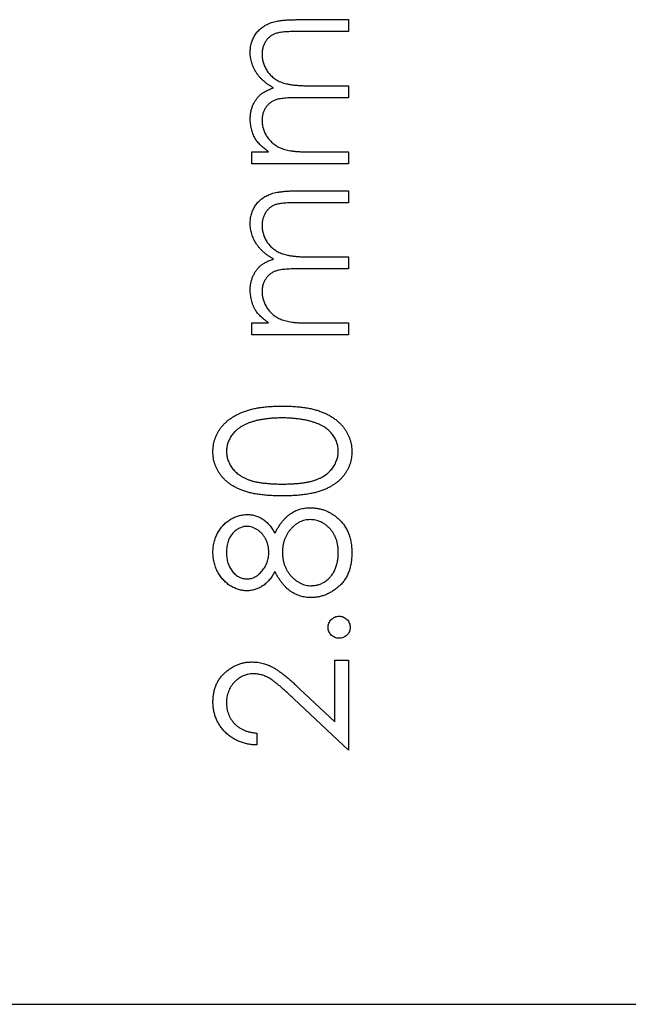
# Model space of a CAD drawing. Header units: millimetres. Extents: x 1 to 327, y 0 to 446.
# Tile 4 of 14: x 230.61 to 237.93, y 416.15 to 427.97. Entities that reach past the tile are written whole.
import ezdxf

# ---------------------------------------------------------------- set-up
doc = ezdxf.new("R2010")
doc.units = ezdxf.units.MM

msp = doc.modelspace()

# ---------------------------------------------------------------- linework, layer by layer
at = {"color": 7, "linetype": 'Continuous', "lineweight": 25}
for p, q in [((233.934, 427.974), (234.563, 427.974)), ((234.563, 427.974), (234.563, 427.831)), ((234.563, 427.831), (233.934, 427.831)), ((234.111, 427.18), (234.563, 427.18)), ((234.563, 427.18), (234.563, 427.037)), ((234.563, 427.037), (233.973, 427.037)), ((233.403, 426.386), (233.604, 426.386)), ((233.403, 426.244), (233.403, 426.386)), ((234.075, 426.386), (234.563, 426.386)), ((234.563, 426.386), (234.563, 426.244)), ((234.563, 426.244), (233.403, 426.244)), ((233.934, 425.918), (234.563, 425.918)), ((234.563, 425.918), (234.563, 425.776)), ((234.563, 425.776), (233.934, 425.776)), ((234.111, 425.124), (234.563, 425.124)), ((234.563, 425.124), (234.563, 424.982)), ((234.563, 424.982), (233.973, 424.982)), ((233.403, 424.331), (233.604, 424.331)), ((233.403, 424.188), (233.403, 424.331)), ((234.075, 424.331), (234.563, 424.331)), ((234.563, 424.331), (234.563, 424.188)), ((234.563, 424.188), (233.403, 424.188)), ((234.4, 420.28), (234.563, 420.28)), ((234.4, 419.542), (234.4, 420.28)), ((234.563, 420.28), (234.563, 419.202)), ((233.976, 419.939), (234.4, 419.542)), ((234.563, 419.202), (233.906, 419.817)), ((233.464, 419.405), (233.464, 419.263)), ((201.363, 416.149), (259.863, 416.149))]:
    msp.add_line(p, q, dxfattribs=at)
for points, knots in [([(233.382, 427.581), (233.383, 427.6), (233.384, 427.638), (233.396, 427.694), (233.415, 427.746), (233.441, 427.793), (233.474, 427.836), (233.514, 427.874), (233.56, 427.905), (233.602, 427.926), (233.64, 427.94), (233.672, 427.949), (233.708, 427.957), (233.747, 427.963), (233.789, 427.968), (233.834, 427.971), (233.883, 427.973), (233.917, 427.974), (233.934, 427.974)], [0, 0, 0, 0, 0.075587, 0.1479311, 0.218604, 0.2892613, 0.3594989, 0.4294664, 0.5005778, 0.5741236, 0.6136328, 0.6568309, 0.7040406, 0.7549951, 0.8097502, 0.868863, 0.932401, 1, 1, 1, 1]), ([(233.934, 427.831), (233.919, 427.831), (233.89, 427.831), (233.849, 427.83), (233.812, 427.828), (233.778, 427.825), (233.748, 427.821), (233.722, 427.816), (233.699, 427.811), (233.673, 427.803), (233.645, 427.789), (233.615, 427.768), (233.589, 427.742), (233.566, 427.712), (233.548, 427.678), (233.534, 427.64), (233.526, 427.599), (233.525, 427.571), (233.525, 427.556)], [0, 0, 0, 0, 0.078335, 0.150549, 0.21613, 0.275653, 0.329231, 0.376424, 0.417817, 0.453205, 0.517771, 0.581257, 0.645356, 0.712052, 0.780151, 0.850233, 0.922656, 1, 1, 1, 1]), ([(233.662, 427.155), (233.651, 427.162), (233.629, 427.174), (233.598, 427.194), (233.569, 427.216), (233.542, 427.239), (233.516, 427.263), (233.493, 427.287), (233.472, 427.313), (233.447, 427.35), (233.421, 427.397), (233.399, 427.456), (233.385, 427.518), (233.383, 427.56), (233.382, 427.581)], [0, 0, 0, 0, 0.071752, 0.141198, 0.209075, 0.274786, 0.339417, 0.402802, 0.465256, 0.527135, 0.647693, 0.765607, 0.881638, 1, 1, 1, 1]), ([(233.525, 427.556), (233.526, 427.538), (233.527, 427.503), (233.539, 427.45), (233.56, 427.401), (233.587, 427.354), (233.621, 427.312), (233.662, 427.275), (233.707, 427.245), (233.75, 427.224), (233.788, 427.211), (233.821, 427.203), (233.859, 427.196), (233.901, 427.19), (233.947, 427.186), (233.998, 427.182), (234.053, 427.18), (234.092, 427.18), (234.111, 427.18)], [0, 0, 0, 0, 0.068196, 0.134661, 0.201978, 0.270704, 0.339948, 0.408014, 0.476753, 0.547294, 0.585593, 0.628823, 0.677117, 0.731171, 0.789782, 0.854308, 0.924356, 1, 1, 1, 1]), ([(233.382, 426.786), (233.383, 426.8), (233.384, 426.828), (233.39, 426.869), (233.4, 426.909), (233.415, 426.947), (233.433, 426.983), (233.454, 427.017), (233.477, 427.046), (233.504, 427.073), (233.535, 427.096), (233.572, 427.118), (233.615, 427.138), (233.646, 427.15), (233.662, 427.155)], [0, 0, 0, 0, 0.084144, 0.166517, 0.248813, 0.331216, 0.412919, 0.490449, 0.566104, 0.639474, 0.716245, 0.802162, 0.895843, 1, 1, 1, 1]), ([(233.973, 427.037), (233.956, 427.037), (233.924, 427.037), (233.878, 427.036), (233.836, 427.034), (233.799, 427.031), (233.766, 427.027), (233.736, 427.023), (233.711, 427.018), (233.684, 427.009), (233.654, 426.996), (233.621, 426.975), (233.593, 426.949), (233.569, 426.919), (233.549, 426.884), (233.535, 426.846), (233.526, 426.805), (233.525, 426.776), (233.525, 426.761)], [0, 0, 0, 0, 0.082518, 0.158756, 0.227705, 0.289904, 0.345449, 0.39384, 0.436311, 0.472055, 0.536307, 0.598992, 0.661853, 0.726534, 0.791985, 0.858668, 0.927316, 1, 1, 1, 1]), ([(233.441, 426.547), (233.432, 426.566), (233.414, 426.604), (233.396, 426.663), (233.385, 426.724), (233.383, 426.765), (233.382, 426.786)], [0, 0, 0, 0, 0.253734, 0.503035, 0.750014, 1, 1, 1, 1]), ([(233.525, 426.761), (233.525, 426.744), (233.527, 426.71), (233.539, 426.659), (233.559, 426.611), (233.586, 426.564), (233.619, 426.522), (233.659, 426.485), (233.704, 426.453), (233.745, 426.433), (233.782, 426.419), (233.814, 426.41), (233.849, 426.403), (233.887, 426.397), (233.929, 426.392), (233.975, 426.389), (234.023, 426.386), (234.057, 426.386), (234.075, 426.386)], [0, 0, 0, 0, 0.068675, 0.136867, 0.206109, 0.27753, 0.349762, 0.421239, 0.492897, 0.566632, 0.606219, 0.649714, 0.697312, 0.749093, 0.804886, 0.865489, 0.930239, 1, 1, 1, 1]), ([(233.604, 426.386), (233.587, 426.399), (233.553, 426.424), (233.508, 426.464), (233.471, 426.504), (233.451, 426.533), (233.441, 426.547)], [0, 0, 0, 0, 0.283595, 0.543395, 0.780646, 1, 1, 1, 1]), ([(233.382, 425.525), (233.383, 425.545), (233.384, 425.583), (233.396, 425.638), (233.415, 425.69), (233.441, 425.738), (233.474, 425.781), (233.514, 425.819), (233.56, 425.85), (233.602, 425.871), (233.64, 425.885), (233.672, 425.893), (233.708, 425.901), (233.747, 425.907), (233.789, 425.912), (233.834, 425.915), (233.883, 425.918), (233.917, 425.918), (233.934, 425.918)], [0, 0, 0, 0, 0.075587, 0.1479311, 0.218604, 0.2892613, 0.3594989, 0.4294664, 0.5005778, 0.5741236, 0.6136328, 0.6568309, 0.7040406, 0.7549951, 0.8097502, 0.868863, 0.932401, 1, 1, 1, 1]), ([(233.934, 425.776), (233.919, 425.776), (233.89, 425.775), (233.849, 425.774), (233.812, 425.772), (233.778, 425.769), (233.748, 425.766), (233.722, 425.761), (233.699, 425.756), (233.673, 425.747), (233.645, 425.734), (233.615, 425.713), (233.589, 425.687), (233.566, 425.657), (233.548, 425.622), (233.534, 425.585), (233.526, 425.544), (233.525, 425.515), (233.525, 425.5)], [0, 0, 0, 0, 0.078335, 0.150549, 0.21613, 0.275653, 0.329231, 0.376424, 0.417817, 0.453205, 0.517771, 0.581257, 0.645356, 0.712052, 0.780151, 0.850233, 0.922656, 1, 1, 1, 1]), ([(233.662, 425.1), (233.651, 425.106), (233.629, 425.118), (233.598, 425.139), (233.569, 425.16), (233.542, 425.183), (233.516, 425.207), (233.493, 425.232), (233.472, 425.258), (233.447, 425.294), (233.421, 425.341), (233.399, 425.401), (233.385, 425.462), (233.383, 425.504), (233.382, 425.525)], [0, 0, 0, 0, 0.071752, 0.141198, 0.209075, 0.274786, 0.339417, 0.402802, 0.465256, 0.527135, 0.647693, 0.765607, 0.881638, 1, 1, 1, 1]), ([(233.525, 425.5), (233.526, 425.482), (233.527, 425.447), (233.539, 425.395), (233.56, 425.345), (233.587, 425.299), (233.621, 425.256), (233.662, 425.219), (233.707, 425.189), (233.75, 425.169), (233.788, 425.156), (233.821, 425.147), (233.859, 425.14), (233.901, 425.134), (233.947, 425.13), (233.998, 425.126), (234.053, 425.125), (234.092, 425.124), (234.111, 425.124)], [0, 0, 0, 0, 0.068196, 0.134661, 0.201978, 0.270704, 0.339948, 0.408014, 0.476753, 0.547294, 0.585593, 0.628823, 0.677117, 0.731171, 0.789782, 0.854308, 0.924356, 1, 1, 1, 1]), ([(233.382, 424.731), (233.383, 424.745), (233.384, 424.772), (233.39, 424.813), (233.4, 424.853), (233.415, 424.892), (233.433, 424.928), (233.454, 424.961), (233.477, 424.991), (233.504, 425.017), (233.535, 425.041), (233.572, 425.062), (233.615, 425.083), (233.646, 425.094), (233.662, 425.1)], [0, 0, 0, 0, 0.084144, 0.166517, 0.248813, 0.331216, 0.412919, 0.490449, 0.566104, 0.639474, 0.716245, 0.802162, 0.895843, 1, 1, 1, 1]), ([(233.973, 424.982), (233.956, 424.982), (233.924, 424.982), (233.878, 424.98), (233.836, 424.978), (233.799, 424.976), (233.766, 424.972), (233.736, 424.967), (233.711, 424.962), (233.684, 424.954), (233.654, 424.941), (233.621, 424.92), (233.593, 424.893), (233.569, 424.863), (233.549, 424.828), (233.535, 424.79), (233.526, 424.749), (233.525, 424.72), (233.525, 424.706)], [0, 0, 0, 0, 0.082518, 0.158756, 0.227705, 0.289904, 0.345449, 0.39384, 0.436311, 0.472055, 0.536307, 0.598992, 0.661853, 0.726534, 0.791985, 0.858668, 0.927316, 1, 1, 1, 1]), ([(233.441, 424.491), (233.432, 424.51), (233.414, 424.548), (233.396, 424.608), (233.385, 424.669), (233.383, 424.71), (233.382, 424.731)], [0, 0, 0, 0, 0.253734, 0.503035, 0.750014, 1, 1, 1, 1]), ([(233.525, 424.706), (233.525, 424.689), (233.527, 424.654), (233.539, 424.604), (233.559, 424.555), (233.586, 424.509), (233.619, 424.466), (233.659, 424.429), (233.704, 424.398), (233.745, 424.377), (233.782, 424.364), (233.814, 424.355), (233.849, 424.347), (233.887, 424.341), (233.929, 424.336), (233.975, 424.333), (234.023, 424.331), (234.057, 424.331), (234.075, 424.331)], [0, 0, 0, 0, 0.068675, 0.136867, 0.206109, 0.27753, 0.349762, 0.421239, 0.492897, 0.566632, 0.606219, 0.649714, 0.697312, 0.749093, 0.804886, 0.865489, 0.930239, 1, 1, 1, 1]), ([(233.604, 424.331), (233.587, 424.343), (233.553, 424.368), (233.508, 424.408), (233.471, 424.449), (233.451, 424.477), (233.441, 424.491)], [0, 0, 0, 0, 0.283595, 0.543395, 0.780646, 1, 1, 1, 1]), ([(232.935, 422.785), (232.935, 422.798), (232.935, 422.823), (232.94, 422.86), (232.946, 422.896), (232.956, 422.932), (232.969, 422.966), (232.985, 423), (233.002, 423.033), (233.023, 423.064), (233.047, 423.094), (233.074, 423.123), (233.103, 423.151), (233.135, 423.176), (233.17, 423.2), (233.207, 423.222), (233.248, 423.242), (233.291, 423.262), (233.338, 423.278), (233.388, 423.293), (233.443, 423.306), (233.501, 423.316), (233.563, 423.324), (233.628, 423.329), (233.698, 423.332), (233.745, 423.333), (233.77, 423.333)], [0, 0, 0, 0, 0.033788, 0.067226, 0.099841, 0.132545, 0.16513, 0.198011, 0.23128, 0.265044, 0.299216, 0.334359, 0.369695, 0.406258, 0.443804, 0.482982, 0.523085, 0.565267, 0.609343, 0.656393, 0.705887, 0.758326, 0.813833, 0.872795, 0.934723, 1, 1, 1, 1]), ([(233.77, 423.333), (233.794, 423.333), (233.841, 423.332), (233.911, 423.329), (233.976, 423.323), (234.037, 423.316), (234.095, 423.306), (234.149, 423.294), (234.199, 423.279), (234.245, 423.262), (234.289, 423.244), (234.329, 423.223), (234.366, 423.201), (234.401, 423.178), (234.433, 423.152), (234.463, 423.124), (234.49, 423.096), (234.513, 423.065), (234.535, 423.033), (234.553, 423), (234.569, 422.967), (234.581, 422.932), (234.591, 422.897), (234.598, 422.86), (234.603, 422.823), (234.603, 422.798), (234.603, 422.785)], [0, 0, 0, 0, 0.065069, 0.127067, 0.185532, 0.240785, 0.293004, 0.342556, 0.388955, 0.432815, 0.474671, 0.514821, 0.553655, 0.591479, 0.627861, 0.663639, 0.698823, 0.733433, 0.76763, 0.801074, 0.83425, 0.86697, 0.899712, 0.932696, 0.966173, 1, 1, 1, 1]), ([(233.769, 423.191), (233.75, 423.191), (233.713, 423.19), (233.658, 423.188), (233.606, 423.183), (233.557, 423.178), (233.51, 423.17), (233.466, 423.162), (233.425, 423.15), (233.386, 423.138), (233.349, 423.124), (233.316, 423.109), (233.285, 423.092), (233.256, 423.074), (233.23, 423.055), (233.206, 423.034), (233.185, 423.013), (233.16, 422.983), (233.136, 422.943), (233.113, 422.893), (233.1, 422.842), (233.098, 422.807), (233.097, 422.79)], [0, 0, 0, 0, 0.0656742, 0.1284727, 0.188155, 0.24508, 0.2994164, 0.3507855, 0.399899, 0.446624, 0.4912021, 0.5333194, 0.5737915, 0.6124609, 0.6495278, 0.6854588, 0.7202839, 0.7540122, 0.819093, 0.8805062, 0.9403177, 1, 1, 1, 1]), ([(234.168, 423.131), (234.154, 423.135), (234.125, 423.145), (234.081, 423.158), (234.034, 423.168), (233.985, 423.176), (233.934, 423.182), (233.881, 423.187), (233.826, 423.19), (233.788, 423.191), (233.769, 423.191)], [0, 0, 0, 0, 0.110588, 0.224542, 0.342503, 0.464324, 0.590756, 0.722227, 0.858843, 1, 1, 1, 1]), ([(234.441, 422.79), (234.44, 422.808), (234.438, 422.843), (234.425, 422.894), (234.403, 422.944), (234.379, 422.983), (234.355, 423.013), (234.335, 423.034), (234.312, 423.053), (234.287, 423.072), (234.261, 423.089), (234.232, 423.104), (234.201, 423.119), (234.179, 423.127), (234.168, 423.131)], [0, 0, 0, 0, 0.112802, 0.225203, 0.339663, 0.459731, 0.521784, 0.583969, 0.64821, 0.71391, 0.781027, 0.851466, 0.924059, 1, 1, 1, 1]), ([(233.77, 422.255), (233.744, 422.255), (233.695, 422.255), (233.623, 422.258), (233.555, 422.264), (233.492, 422.271), (233.433, 422.28), (233.379, 422.292), (233.33, 422.305), (233.284, 422.321), (233.242, 422.339), (233.203, 422.358), (233.166, 422.379), (233.132, 422.402), (233.101, 422.427), (233.072, 422.453), (233.046, 422.481), (233.023, 422.511), (233.002, 422.542), (232.984, 422.574), (232.969, 422.607), (232.956, 422.641), (232.946, 422.676), (232.939, 422.712), (232.935, 422.748), (232.935, 422.773), (232.935, 422.785)], [0, 0, 0, 0, 0.06859, 0.133236, 0.194298, 0.251261, 0.304491, 0.354209, 0.400451, 0.443378, 0.483979, 0.523213, 0.561001, 0.597856, 0.633471, 0.668265, 0.702638, 0.736825, 0.77043, 0.803572, 0.835925, 0.86847, 0.900854, 0.933471, 0.96626, 1, 1, 1, 1]), ([(233.097, 422.79), (233.098, 422.773), (233.1, 422.737), (233.113, 422.686), (233.135, 422.636), (233.16, 422.596), (233.184, 422.566), (233.205, 422.545), (233.227, 422.524), (233.252, 422.506), (233.279, 422.489), (233.307, 422.473), (233.338, 422.459), (233.371, 422.445), (233.407, 422.434), (233.447, 422.424), (233.491, 422.415), (233.539, 422.409), (233.591, 422.404), (233.646, 422.4), (233.706, 422.397), (233.748, 422.397), (233.769, 422.397)], [0, 0, 0, 0, 0.060377, 0.120865, 0.182579, 0.247626, 0.281336, 0.315119, 0.349457, 0.384606, 0.421016, 0.458237, 0.496894, 0.537315, 0.58021, 0.627167, 0.678438, 0.734024, 0.793778, 0.857736, 0.926709, 1, 1, 1, 1]), ([(233.769, 422.397), (233.79, 422.397), (233.831, 422.397), (233.891, 422.4), (233.947, 422.404), (233.999, 422.408), (234.046, 422.416), (234.09, 422.424), (234.13, 422.433), (234.166, 422.445), (234.199, 422.458), (234.23, 422.473), (234.258, 422.488), (234.285, 422.505), (234.31, 422.524), (234.332, 422.544), (234.353, 422.566), (234.377, 422.596), (234.402, 422.636), (234.424, 422.686), (234.438, 422.738), (234.44, 422.773), (234.441, 422.79)], [0, 0, 0, 0, 0.0729549, 0.1415912, 0.2055735, 0.2653145, 0.3206133, 0.3714769, 0.4184527, 0.4613639, 0.5018009, 0.5404737, 0.5778519, 0.6142764, 0.6496597, 0.6842827, 0.718344, 0.7520677, 0.8176428, 0.8797157, 0.9399624, 1, 1, 1, 1]), ([(234.603, 422.785), (234.603, 422.773), (234.603, 422.748), (234.599, 422.712), (234.592, 422.676), (234.582, 422.641), (234.57, 422.608), (234.554, 422.575), (234.537, 422.543), (234.516, 422.512), (234.493, 422.482), (234.467, 422.454), (234.438, 422.428), (234.407, 422.404), (234.373, 422.381), (234.336, 422.359), (234.297, 422.34), (234.254, 422.322), (234.208, 422.306), (234.159, 422.292), (234.104, 422.281), (234.046, 422.271), (233.983, 422.264), (233.915, 422.258), (233.844, 422.255), (233.795, 422.255), (233.77, 422.255)], [0, 0, 0, 0, 0.033789, 0.066625, 0.099289, 0.131367, 0.163592, 0.196113, 0.228912, 0.26217, 0.296004, 0.330232, 0.365076, 0.400968, 0.437877, 0.475966, 0.51564, 0.556675, 0.600028, 0.64669, 0.696419, 0.749772, 0.80685, 0.86743, 0.931884, 1, 1, 1, 1]), ([(233.678, 421.805), (233.685, 421.818), (233.698, 421.844), (233.72, 421.88), (233.742, 421.913), (233.765, 421.943), (233.788, 421.971), (233.812, 421.997), (233.837, 422.019), (233.863, 422.039), (233.89, 422.056), (233.917, 422.071), (233.946, 422.084), (233.975, 422.094), (234.005, 422.102), (234.036, 422.108), (234.068, 422.111), (234.089, 422.112), (234.1, 422.112)], [0, 0, 0, 0, 0.079515, 0.15508, 0.226871, 0.295896, 0.362033, 0.425089, 0.485374, 0.544048, 0.601006, 0.657885, 0.714011, 0.769498, 0.826152, 0.8829, 0.940709, 1, 1, 1, 1]), ([(234.1, 422.112), (234.116, 422.112), (234.146, 422.111), (234.191, 422.105), (234.234, 422.096), (234.276, 422.083), (234.317, 422.066), (234.356, 422.045), (234.394, 422.021), (234.417, 422.002), (234.429, 421.992)], [0, 0, 0, 0, 0.128154, 0.253665, 0.377314, 0.500218, 0.62293, 0.745847, 0.871399, 1, 1, 1, 1]), ([(232.935, 421.58), (232.935, 421.6), (232.936, 421.64), (232.947, 421.699), (232.965, 421.755), (232.99, 421.808), (233.02, 421.857), (233.056, 421.901), (233.097, 421.94), (233.143, 421.972), (233.191, 421.998), (233.242, 422.017), (233.294, 422.028), (233.329, 422.03), (233.346, 422.031)], [0, 0, 0, 0, 0.0894032, 0.176293, 0.2626069, 0.3494205, 0.4354668, 0.5188906, 0.6009691, 0.6838649, 0.7658237, 0.8448881, 0.9222854, 1, 1, 1, 1]), ([(233.346, 422.031), (233.364, 422.03), (233.397, 422.029), (233.447, 422.018), (233.493, 422), (233.536, 421.975), (233.576, 421.943), (233.614, 421.904), (233.649, 421.858), (233.668, 421.823), (233.678, 421.805)], [0, 0, 0, 0, 0.121926, 0.239455, 0.354774, 0.471476, 0.592265, 0.718653, 0.854866, 1, 1, 1, 1]), ([(234.103, 421.97), (234.092, 421.969), (234.071, 421.968), (234.039, 421.963), (234.009, 421.954), (233.979, 421.942), (233.95, 421.925), (233.922, 421.906), (233.895, 421.883), (233.87, 421.856), (233.846, 421.827), (233.825, 421.796), (233.808, 421.764), (233.794, 421.73), (233.783, 421.695), (233.775, 421.658), (233.77, 421.62), (233.769, 421.594), (233.769, 421.581)], [0, 0, 0, 0, 0.05733, 0.113045, 0.169155, 0.225739, 0.283781, 0.3434, 0.406267, 0.471742, 0.538342, 0.603393, 0.667654, 0.732268, 0.797037, 0.86307, 0.930368, 1, 1, 1, 1]), ([(234.441, 421.572), (234.44, 421.587), (234.44, 421.616), (234.435, 421.658), (234.427, 421.698), (234.416, 421.735), (234.402, 421.771), (234.384, 421.803), (234.364, 421.834), (234.34, 421.862), (234.314, 421.887), (234.287, 421.909), (234.259, 421.928), (234.23, 421.943), (234.2, 421.955), (234.169, 421.964), (234.136, 421.969), (234.114, 421.969), (234.103, 421.97)], [0, 0, 0, 0, 0.076555, 0.149154, 0.218816, 0.285398, 0.350346, 0.414155, 0.477206, 0.540391, 0.602222, 0.662051, 0.719949, 0.775919, 0.831123, 0.886673, 0.942555, 1, 1, 1, 1]), ([(234.429, 421.992), (234.443, 421.979), (234.471, 421.954), (234.506, 421.911), (234.537, 421.864), (234.561, 421.813), (234.58, 421.758), (234.594, 421.699), (234.602, 421.636), (234.603, 421.593), (234.603, 421.571)], [0, 0, 0, 0, 0.119283, 0.237093, 0.354796, 0.474576, 0.59746, 0.724926, 0.858883, 1, 1, 1, 1]), ([(233.341, 421.888), (233.333, 421.888), (233.318, 421.888), (233.296, 421.883), (233.275, 421.877), (233.253, 421.868), (233.233, 421.856), (233.212, 421.843), (233.193, 421.826), (233.173, 421.807), (233.155, 421.786), (233.14, 421.762), (233.127, 421.736), (233.116, 421.708), (233.108, 421.677), (233.102, 421.644), (233.098, 421.609), (233.098, 421.585), (233.097, 421.572)], [0, 0, 0, 0, 0.0508874, 0.1010041, 0.1517252, 0.2030285, 0.2561992, 0.3113738, 0.3692791, 0.4305069, 0.492993, 0.5565033, 0.6221076, 0.6902841, 0.7614555, 0.8364047, 0.915512, 1, 1, 1, 1]), ([(233.606, 421.578), (233.606, 421.591), (233.605, 421.618), (233.598, 421.658), (233.586, 421.696), (233.57, 421.733), (233.55, 421.768), (233.527, 421.799), (233.5, 421.825), (233.47, 421.848), (233.438, 421.865), (233.406, 421.879), (233.373, 421.887), (233.352, 421.888), (233.341, 421.888)], [0, 0, 0, 0, 0.0897135, 0.1785408, 0.2669077, 0.3569312, 0.4457305, 0.5307958, 0.6145912, 0.698244, 0.779084, 0.8553157, 0.9285381, 1, 1, 1, 1]), ([(233.342, 421.115), (233.325, 421.116), (233.291, 421.117), (233.24, 421.129), (233.191, 421.149), (233.142, 421.175), (233.096, 421.209), (233.055, 421.249), (233.019, 421.294), (232.989, 421.345), (232.964, 421.4), (232.948, 421.458), (232.936, 421.518), (232.935, 421.559), (232.935, 421.58)], [0, 0, 0, 0, 0.074056, 0.1488654, 0.2266602, 0.308132, 0.3911773, 0.4739467, 0.5579423, 0.645001, 0.7333728, 0.8210979, 0.9092902, 1, 1, 1, 1]), ([(233.097, 421.572), (233.098, 421.561), (233.098, 421.539), (233.101, 421.507), (233.107, 421.477), (233.115, 421.448), (233.125, 421.42), (233.138, 421.394), (233.153, 421.369), (233.17, 421.347), (233.188, 421.326), (233.208, 421.307), (233.229, 421.292), (233.25, 421.279), (233.272, 421.27), (233.295, 421.263), (233.319, 421.258), (233.336, 421.257), (233.344, 421.257)], [0, 0, 0, 0, 0.075221, 0.147165, 0.216383, 0.283941, 0.350301, 0.414972, 0.479181, 0.544184, 0.607558, 0.667324, 0.725168, 0.781029, 0.834891, 0.889471, 0.944089, 1, 1, 1, 1]), ([(233.344, 421.257), (233.352, 421.258), (233.369, 421.258), (233.393, 421.263), (233.417, 421.27), (233.44, 421.281), (233.462, 421.295), (233.484, 421.311), (233.505, 421.331), (233.525, 421.353), (233.544, 421.377), (233.561, 421.403), (233.575, 421.43), (233.586, 421.457), (233.595, 421.486), (233.602, 421.516), (233.605, 421.547), (233.606, 421.567), (233.606, 421.578)], [0, 0, 0, 0, 0.054564, 0.107826, 0.161924, 0.21751, 0.274498, 0.334815, 0.397555, 0.464755, 0.532901, 0.600097, 0.665354, 0.731084, 0.796883, 0.863292, 0.930831, 1, 1, 1, 1]), ([(233.769, 421.581), (233.769, 421.567), (233.77, 421.54), (233.775, 421.499), (233.783, 421.46), (233.794, 421.423), (233.81, 421.388), (233.827, 421.354), (233.849, 421.322), (233.873, 421.292), (233.899, 421.265), (233.928, 421.241), (233.957, 421.221), (233.987, 421.205), (234.018, 421.191), (234.05, 421.183), (234.084, 421.177), (234.107, 421.176), (234.118, 421.176)], [0, 0, 0, 0, 0.071258, 0.13979, 0.206465, 0.271493, 0.336029, 0.400214, 0.464659, 0.529715, 0.594078, 0.655637, 0.714894, 0.772151, 0.829026, 0.88514, 0.942088, 1, 1, 1, 1]), ([(234.603, 421.571), (234.603, 421.549), (234.602, 421.508), (234.595, 421.447), (234.583, 421.391), (234.566, 421.338), (234.545, 421.29), (234.518, 421.246), (234.487, 421.205), (234.451, 421.169), (234.413, 421.138), (234.373, 421.11), (234.332, 421.087), (234.29, 421.067), (234.247, 421.052), (234.203, 421.041), (234.159, 421.035), (234.129, 421.034), (234.113, 421.033)], [0, 0, 0, 0, 0.078555, 0.152861, 0.223556, 0.290371, 0.355398, 0.418285, 0.480381, 0.543065, 0.604915, 0.664388, 0.721932, 0.77801, 0.833832, 0.888863, 0.94409, 1, 1, 1, 1]), ([(234.118, 421.176), (234.132, 421.177), (234.161, 421.178), (234.203, 421.187), (234.243, 421.203), (234.282, 421.225), (234.318, 421.252), (234.35, 421.285), (234.377, 421.322), (234.4, 421.365), (234.418, 421.412), (234.431, 421.462), (234.439, 421.516), (234.44, 421.553), (234.441, 421.572)], [0, 0, 0, 0, 0.074911, 0.149165, 0.224533, 0.302398, 0.382007, 0.46125, 0.542201, 0.626514, 0.71441, 0.80487, 0.90011, 1, 1, 1, 1]), ([(233.678, 421.347), (233.668, 421.328), (233.649, 421.293), (233.614, 421.245), (233.574, 421.205), (233.532, 421.172), (233.487, 421.146), (233.44, 421.129), (233.392, 421.117), (233.359, 421.115), (233.342, 421.115)], [0, 0, 0, 0, 0.145849, 0.281964, 0.410893, 0.535063, 0.654726, 0.77015, 0.884564, 1, 1, 1, 1]), ([(234.113, 421.033), (234.102, 421.034), (234.08, 421.034), (234.048, 421.038), (234.016, 421.044), (233.985, 421.051), (233.955, 421.062), (233.926, 421.075), (233.898, 421.09), (233.87, 421.107), (233.843, 421.127), (233.817, 421.15), (233.792, 421.176), (233.768, 421.205), (233.744, 421.236), (233.721, 421.27), (233.699, 421.307), (233.685, 421.333), (233.678, 421.347)], [0, 0, 0, 0, 0.058845, 0.116298, 0.172649, 0.228746, 0.284538, 0.340718, 0.397083, 0.453952, 0.512754, 0.573075, 0.636439, 0.702408, 0.771517, 0.844208, 0.920082, 1, 1, 1, 1]), ([(234.319, 420.677), (234.319, 420.686), (234.32, 420.703), (234.327, 420.728), (234.34, 420.751), (234.356, 420.771), (234.377, 420.788), (234.399, 420.801), (234.424, 420.808), (234.442, 420.809), (234.451, 420.81)], [0, 0, 0, 0, 0.127519, 0.249986, 0.371792, 0.49887, 0.625948, 0.748492, 0.870959, 1, 1, 1, 1]), ([(234.451, 420.81), (234.46, 420.809), (234.477, 420.808), (234.502, 420.801), (234.524, 420.788), (234.545, 420.771), (234.562, 420.751), (234.574, 420.728), (234.582, 420.703), (234.583, 420.686), (234.583, 420.677)], [0, 0, 0, 0, 0.126203, 0.248871, 0.371615, 0.498901, 0.627169, 0.749175, 0.872272, 1, 1, 1, 1]), ([(234.451, 420.545), (234.442, 420.545), (234.424, 420.546), (234.399, 420.554), (234.377, 420.566), (234.356, 420.583), (234.34, 420.603), (234.327, 420.626), (234.32, 420.651), (234.319, 420.668), (234.319, 420.677)], [0, 0, 0, 0, 0.129097, 0.252046, 0.373905, 0.5010378, 0.6281707, 0.7513765, 0.872426, 1, 1, 1, 1]), ([(234.583, 420.677), (234.583, 420.668), (234.582, 420.651), (234.574, 420.626), (234.562, 420.603), (234.545, 420.583), (234.524, 420.566), (234.502, 420.554), (234.477, 420.546), (234.46, 420.545), (234.451, 420.545)], [0, 0, 0, 0, 0.1277823, 0.2494645, 0.3728715, 0.5011948, 0.6285352, 0.7505932, 0.873743, 1, 1, 1, 1]), ([(232.935, 419.78), (232.935, 419.798), (232.936, 419.832), (232.943, 419.882), (232.953, 419.93), (232.969, 419.974), (232.989, 420.017), (233.013, 420.056), (233.041, 420.094), (233.075, 420.128), (233.11, 420.159), (233.148, 420.186), (233.187, 420.209), (233.228, 420.228), (233.27, 420.242), (233.314, 420.253), (233.36, 420.259), (233.391, 420.26), (233.406, 420.26)], [0, 0, 0, 0, 0.06948, 0.136525, 0.200801, 0.263983, 0.325711, 0.387271, 0.449493, 0.512955, 0.576266, 0.637575, 0.697901, 0.757558, 0.816588, 0.876646, 0.937286, 1, 1, 1, 1]), ([(233.406, 420.26), (233.429, 420.259), (233.472, 420.258), (233.537, 420.245), (233.599, 420.224), (233.649, 420.2), (233.69, 420.175), (233.723, 420.153), (233.759, 420.127), (233.798, 420.097), (233.839, 420.063), (233.883, 420.026), (233.929, 419.984), (233.96, 419.954), (233.976, 419.939)], [0, 0, 0, 0, 0.0986906, 0.1956494, 0.2923882, 0.3912968, 0.4448163, 0.5039191, 0.5700349, 0.6425933, 0.7219606, 0.8079436, 0.9004812, 1, 1, 1, 1]), ([(233.419, 420.118), (233.408, 420.117), (233.387, 420.117), (233.356, 420.112), (233.326, 420.104), (233.296, 420.093), (233.268, 420.079), (233.242, 420.061), (233.216, 420.041), (233.192, 420.018), (233.17, 419.992), (233.15, 419.965), (233.134, 419.937), (233.121, 419.907), (233.11, 419.875), (233.103, 419.843), (233.098, 419.808), (233.098, 419.785), (233.097, 419.773)], [0, 0, 0, 0, 0.061965, 0.122122, 0.180988, 0.239933, 0.299906, 0.359989, 0.421776, 0.486576, 0.551535, 0.615018, 0.677259, 0.73973, 0.80305, 0.866495, 0.931973, 1, 1, 1, 1]), ([(233.906, 419.817), (233.89, 419.832), (233.86, 419.861), (233.816, 419.902), (233.775, 419.938), (233.738, 419.971), (233.703, 419.999), (233.672, 420.024), (233.644, 420.044), (233.611, 420.066), (233.571, 420.087), (233.521, 420.105), (233.471, 420.116), (233.436, 420.117), (233.419, 420.118)], [0, 0, 0, 0, 0.110803, 0.212829, 0.306101, 0.390647, 0.466924, 0.534481, 0.593587, 0.644557, 0.7362, 0.825024, 0.911986, 1, 1, 1, 1]), ([(233.464, 419.263), (233.445, 419.264), (233.408, 419.265), (233.354, 419.274), (233.302, 419.286), (233.253, 419.304), (233.206, 419.325), (233.162, 419.351), (233.121, 419.381), (233.083, 419.416), (233.048, 419.453), (233.018, 419.494), (232.992, 419.536), (232.971, 419.581), (232.955, 419.628), (232.943, 419.677), (232.936, 419.728), (232.935, 419.763), (232.935, 419.78)], [0, 0, 0, 0, 0.068791, 0.135103, 0.198979, 0.261904, 0.323495, 0.385195, 0.446969, 0.509765, 0.572251, 0.633405, 0.693251, 0.752583, 0.812579, 0.873275, 0.93555, 1, 1, 1, 1]), ([(233.097, 419.773), (233.098, 419.761), (233.098, 419.736), (233.103, 419.701), (233.11, 419.666), (233.121, 419.634), (233.134, 419.603), (233.151, 419.573), (233.17, 419.546), (233.193, 419.519), (233.218, 419.496), (233.246, 419.475), (233.277, 419.456), (233.309, 419.44), (233.344, 419.427), (233.382, 419.417), (233.422, 419.409), (233.45, 419.407), (233.464, 419.405)], [0, 0, 0, 0, 0.06443, 0.12653, 0.186744, 0.245898, 0.304053, 0.362196, 0.420655, 0.480331, 0.540663, 0.600744, 0.661982, 0.72448, 0.789067, 0.856333, 0.926362, 1, 1, 1, 1])]:
    msp.add_open_spline(points, degree=3, knots=knots, dxfattribs=at)

doc.saveas('drawing.dxf')
